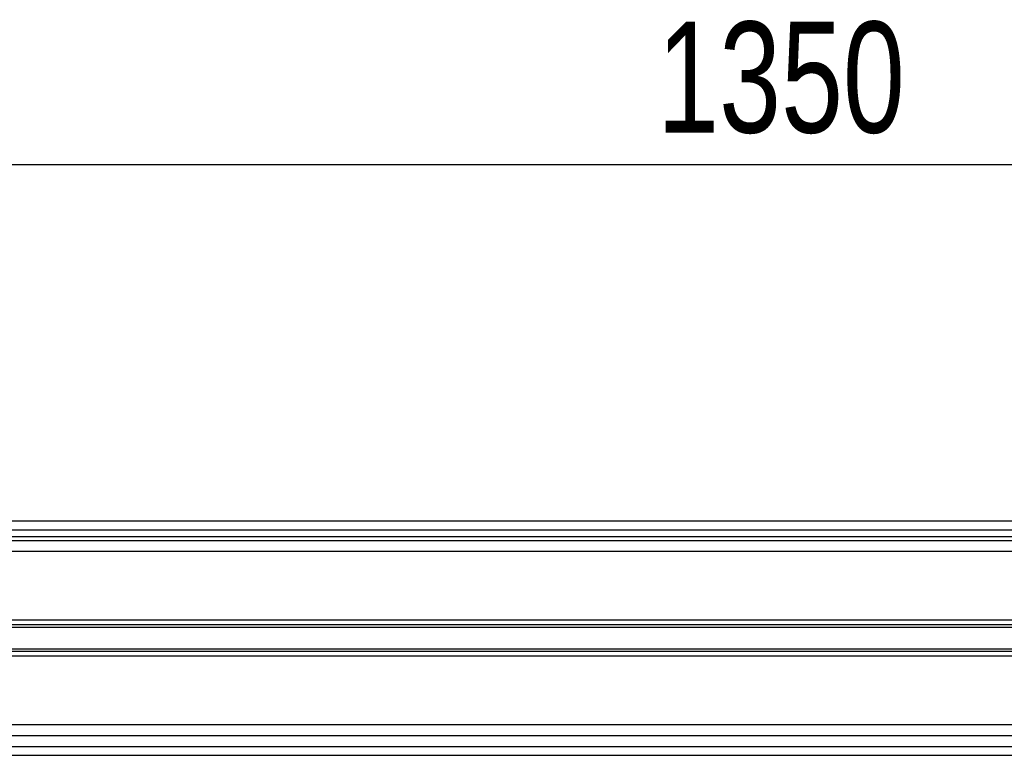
# Model space of a CAD drawing. Header units: millimetres. Extents: x 0 to 420, y 0 to 297.
# Tile 37 of 81: x 117 to 143, y 257 to 277. Entities that reach past the tile are written whole.
import ezdxf

# ---------------------------------------------------------------- set-up
doc = ezdxf.new("R2010")
doc.units = ezdxf.units.MM
doc.layers.add('QUOTE', color=174, linetype='Continuous')
doc.styles.add('SLDTEXTSTYLE3', font='TXT', dxfattribs={"width": 0.75})
doc.dimstyles.new('SLDDIMSTYLE0', dxfattribs={"dimtxt": 3, "dimasz": 3, "dimexe": 0, "dimexo": 0.0625, "dimgap": 0.75, "dimtad": 1, "dimlfac": 8.533318, "dimrnd": 1e-09, "dimzin": 12, "dimdsep": 46, "dimtxsty": 'SLDTEXTSTYLE3', "dimsah": 1, "dimcen": 0.09, "dimadec": 0, "dimazin": 3, "dimtfac": 1, "dimtdec": 3, "dimtofl": 0, "dimtmove": 0, "dimatfit": 3, "dimfxl": 0, "dimfrac": 2, "dimtolj": 1, "dimtzin": 12, "dimarcsym": 0})

# ---------------------------------------------------------------- blocks, each defined once
blk = doc.blocks.new('_D')
at = {"layer": 'QUOTE'}
for p, q in [((59.097, 262.028), (59.097, 274.832)), ((217.3, 262.028), (217.3, 274.832)), ((217.3, 272.832), (59.097, 272.832))]:
    blk.add_line(p, q, dxfattribs=at)
for points in [[(59.097, 272.832), (62.097, 272.332), (62.097, 273.332)], [(217.3, 272.832), (214.3, 273.332), (214.3, 272.332)]]:
    blk.add_solid(points, dxfattribs=at)
at = {"layer": 'QUOTE', "insert": (133.765, 276.699), "char_height": 3, "attachment_point": 1, "style": 'SLDTEXTSTYLE3'}
blk.add_mtext('1350', dxfattribs=at)

msp = doc.modelspace()

# ---------------------------------------------------------------- linework, layer by layer
at = {"color": 7, "linetype": 'Continuous', "lineweight": 25}
for p, q in [((217.2999, 263.1924), (59.0965, 263.1924)), ((62.3192, 262.9581), (214.0772, 262.9581)), ((62.4949, 262.7823), (213.9015, 262.7823)), ((195.6202, 262.6651), (80.7762, 262.6651)), ((180.1007, 262.3721), (96.2957, 262.3721)), ((179.281, 260.5147), (97.1154, 260.5147)), ((161.871, 260.3877), (114.5254, 260.3877)), ((161.7956, 260.3204), (114.6008, 260.3204)), ((161.871, 259.6691), (114.5254, 259.6691)), ((161.7956, 259.7363), (114.6008, 259.7363)), ((179.2241, 259.542), (97.1724, 259.542)), ((179.5338, 257.6846), (96.8627, 257.6846)), ((179.6147, 257.3916), (96.7818, 257.3916)), ((96.7067, 257.0987), (179.6898, 257.0987)), ((96.6384, 256.8643), (179.758, 256.8643))]:
    msp.add_line(p, q, dxfattribs=at)

# ---------------------------------------------------------------- dimensions: what is measured, and where the dimension line sits
at = {"layer": 'QUOTE'}
dim = msp.add_linear_dim(base=(59.0965, 272.8321), p1=(217.2999, 260.0284), p2=(59.0965, 260.0284), dimstyle='SLDDIMSTYLE0', dxfattribs=at)
dim.commit()
dim.dimension.update_dxf_attribs({"geometry": '_D', "text_midpoint": (138.1982, 272.8321), "dimtype": 160})

doc.saveas('drawing.dxf')
